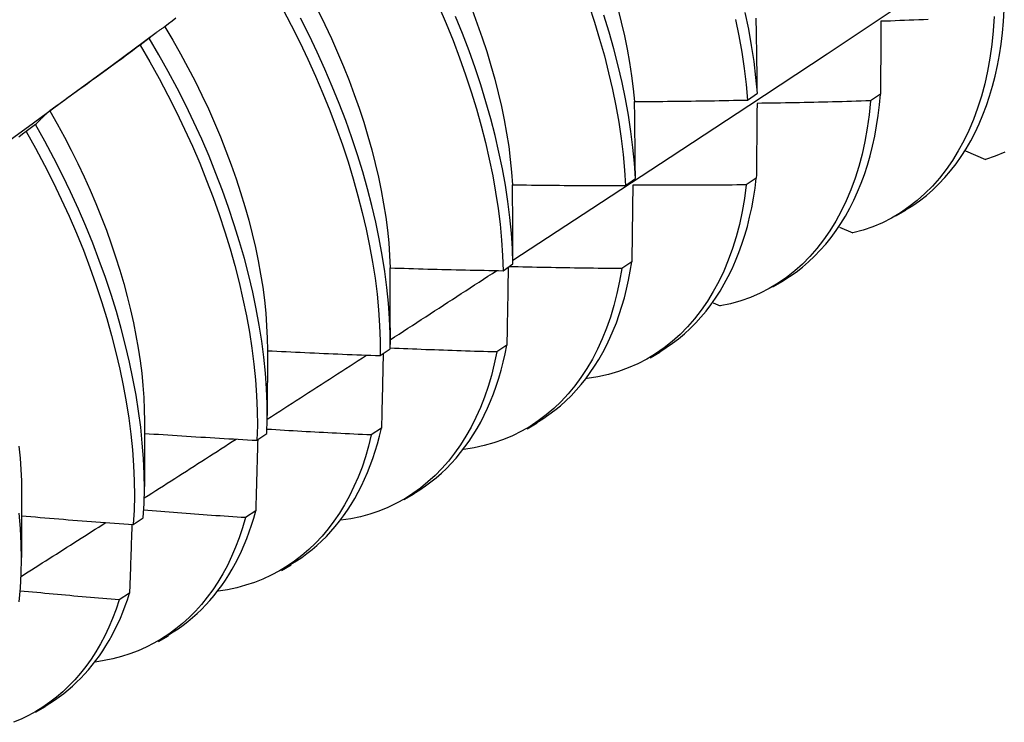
# Model space of a CAD drawing. Header units: inches. Extents: x 10 to 140, y 9 to 92.
# Tile 49 of 57: x 126.836 to 127.115, y 52.318 to 52.517. Entities that reach past the tile are written whole.
import ezdxf

# ---------------------------------------------------------------- set-up
doc = ezdxf.new("R2010")
doc.units = ezdxf.units.IN
doc.header["$LTSCALE"] = 8.944272
doc.header["$MEASUREMENT"] = 0
doc.layers.add('Visible Edges(ANSI)', color=7, linetype='Continuous', lineweight=25)

msp = doc.modelspace()

# ---------------------------------------------------------------- linework, layer by layer
at = {"layer": 'Visible Edges(ANSI)'}
for p, q in [((126.8623, 52.50408), (126.87474, 52.51328)), ((126.87276, 52.51171), (126.87016, 52.50973)), ((127.04219, 52.49418), (127.04497, 52.49614)), ((127.07983, 52.49588), (127.077, 52.49395)), ((126.84056, 52.48721), (126.83795, 52.48523)), ((127.10391, 52.47975), (127.10954, 52.47735)), ((127.00764, 52.46998), (127.01043, 52.47193)), ((127.04468, 52.47207), (127.04184, 52.47015)), ((127.08418, 52.46136), (127.08699, 52.46298)), ((127.06819, 52.45821), (127.07204, 52.45652)), ((126.97297, 52.44584), (126.97577, 52.44779)), ((127.00941, 52.44835), (127.00656, 52.44643)), ((127.04938, 52.44126), (127.0522, 52.44289)), ((127.03245, 52.43674), (127.03446, 52.43584)), ((126.941, 52.42964), (126.941, 52.4249)), ((126.90622, 52.4233), (126.9062, 52.40481)), ((126.93818, 52.42178), (126.94099, 52.42372)), ((126.97403, 52.42472), (126.97117, 52.42281)), ((127.01459, 52.42117), (127.0174, 52.4228)), ((126.99671, 52.41536), (126.99682, 52.41531)), ((126.87143, 52.40321), (126.8714, 52.38472)), ((126.93853, 52.40119), (126.93566, 52.39929)), ((126.97979, 52.40108), (126.9826, 52.40271)), ((126.90327, 52.3978), (126.90609, 52.39973)), ((126.83663, 52.38312), (126.8366, 52.36463)), ((126.94499, 52.38099), (126.9478, 52.38262)), ((126.90291, 52.37776), (126.90003, 52.37588)), ((126.86824, 52.3739), (126.87108, 52.37582)), ((126.91019, 52.3609), (126.913, 52.36252)), ((126.86718, 52.35444), (126.86429, 52.35257)), ((126.87539, 52.34081), (126.8782, 52.34243)), ((126.84059, 52.32072), (126.8434, 52.32234))]:
    msp.add_line(p, q, dxfattribs=at)
at = {"layer": 'Visible Edges(ANSI)', "flags": 128}
for points in [[(126.97577, 52.44886), (126.99806, 52.46342), (127.02032, 52.47802), (127.04254, 52.49265), (127.06472, 52.50731), (127.08685, 52.522), (127.10895, 52.53672), (127.13101, 52.55147), (127.15302, 52.56625), (127.175, 52.58105), (127.19693, 52.59588), (127.21883, 52.61073), (127.24069, 52.62561), (127.2625, 52.64051), (127.28428, 52.65543), (127.30601, 52.67037)], [(126.91048, 52.52012), (126.913, 52.51536), (126.91541, 52.51056), (126.9177, 52.50575), (126.91989, 52.50091), (126.92196, 52.49606), (126.92391, 52.49121), (126.92574, 52.48636), (126.92746, 52.48151), (126.92906, 52.47668), (126.93053, 52.47186), (126.93188, 52.46707), (126.9331, 52.46231), (126.93419, 52.45758), (126.93516, 52.4529), (126.936, 52.44826), (126.9367, 52.44368), (126.93727, 52.43916), (126.9377, 52.4347), (126.938, 52.43031), (126.93816, 52.42601), (126.93818, 52.42178)], [(126.9548, 52.52071), (126.95686, 52.51586), (126.95881, 52.51101), (126.96064, 52.50616), (126.96236, 52.50131), (126.96395, 52.49648), (126.96542, 52.49166), (126.96676, 52.48687), (126.96798, 52.48211), (126.96907, 52.47739), (126.97003, 52.47271), (126.97086, 52.46807), (126.97155, 52.46349), (126.97211, 52.45898), (126.97254, 52.45452), (126.97282, 52.45014), (126.97297, 52.44584)], [(126.99726, 52.52111), (126.99884, 52.51628), (127.00031, 52.51146), (127.00165, 52.50667), (127.00286, 52.50191), (127.00394, 52.49719), (127.0049, 52.49252), (127.00572, 52.48789), (127.0064, 52.48331), (127.00695, 52.4788), (127.00736, 52.47435), (127.00764, 52.46998)], [(127.00544, 52.5201), (127.00643, 52.51622), (127.00732, 52.51238), (127.00811, 52.50857), (127.00879, 52.5048), (127.00937, 52.50107), (127.00983, 52.49739), (127.01019, 52.49376)], [(126.88031, 52.51733), (126.87926, 52.51654), (126.87821, 52.51575), (126.87715, 52.51496)], [(126.94099, 52.42372), (126.94096, 52.42795), (126.9408, 52.43227), (126.94049, 52.43666), (126.94004, 52.44112), (126.93946, 52.44565), (126.93875, 52.45023), (126.93791, 52.45487), (126.93693, 52.45956), (126.93582, 52.46429), (126.93459, 52.46905), (126.93323, 52.47385), (126.93175, 52.47867), (126.93015, 52.4835), (126.92842, 52.48835), (126.92658, 52.4932), (126.92461, 52.49805), (126.92254, 52.5029), (126.92034, 52.50774), (126.91804, 52.51255), (126.91562, 52.51734)], [(126.92058, 52.5195), (126.92251, 52.51557), (126.92436, 52.51163), (126.92611, 52.50767), (126.92778, 52.50371), (126.92935, 52.49975), (126.93083, 52.49579), (126.93221, 52.49184), (126.9335, 52.4879), (126.93469, 52.48397), (126.93578, 52.48007), (126.93678, 52.4762), (126.93767, 52.47235), (126.93846, 52.46854), (126.93915, 52.46476), (126.93973, 52.46103), (126.9402, 52.45735), (126.94057, 52.45372), (126.94083, 52.45015), (126.94098, 52.44663)], [(126.97577, 52.44779), (126.97562, 52.4521), (126.97532, 52.45648), (126.97489, 52.46094), (126.97432, 52.46546), (126.97361, 52.47005), (126.97277, 52.47468), (126.9718, 52.47937), (126.9707, 52.48409), (126.96948, 52.48886), (126.96812, 52.49365), (126.96664, 52.49847), (126.96504, 52.5033), (126.96332, 52.50815), (126.96148, 52.513), (126.95952, 52.51785)], [(126.96417, 52.51976), (126.96565, 52.5158), (126.96704, 52.51185), (126.96833, 52.50791), (126.96952, 52.50399), (126.97061, 52.50008), (126.9716, 52.49621), (126.9725, 52.49236), (126.97328, 52.48855), (126.97397, 52.48478), (126.97455, 52.48105), (126.97502, 52.47737), (126.97538, 52.47374), (126.97564, 52.47017)], [(127.01043, 52.47193), (127.01015, 52.47631), (127.00973, 52.48076), (127.00917, 52.48528), (127.00847, 52.48986), (127.00764, 52.49449), (127.00668, 52.49917), (127.00559, 52.5039), (127.00436, 52.50866), (127.00301, 52.51345), (127.00154, 52.51826)], [(127.04497, 52.49614), (127.04456, 52.50059), (127.04402, 52.5051), (127.04333, 52.50967), (127.04251, 52.5143), (127.04155, 52.51898)], [(127.04497, 52.49614), (127.04496, 52.49704), (127.04495, 52.49793), (127.04494, 52.49883), (127.04492, 52.49972), (127.04491, 52.50061), (127.0449, 52.50151), (127.04489, 52.5024), (127.04487, 52.50329), (127.04486, 52.50418), (127.04485, 52.50506), (127.04483, 52.50595), (127.04482, 52.50684), (127.04481, 52.50773), (127.04479, 52.50861), (127.04478, 52.50949), (127.04476, 52.51038), (127.04475, 52.51126), (127.04473, 52.51214), (127.04472, 52.51302), (127.0447, 52.5139), (127.04469, 52.51478), (127.04467, 52.51566), (127.04466, 52.51653), (127.04464, 52.51741)], [(127.11204, 52.51784), (127.11177, 52.51381), (127.11137, 52.50988), (127.11083, 52.50606), (127.11015, 52.50235), (127.10935, 52.49875), (127.10841, 52.49527), (127.10735, 52.49192), (127.10616, 52.48868), (127.10485, 52.48558), (127.10342, 52.4826), (127.10187, 52.47976), (127.1002, 52.47705), (127.09842, 52.47449), (127.09653, 52.47207), (127.09454, 52.4698), (127.09243, 52.46768), (127.09022, 52.46571), (127.08791, 52.4639), (127.0855, 52.46225), (127.08299, 52.46076), (127.08039, 52.45944), (127.0777, 52.45829), (127.07491, 52.45732), (127.07204, 52.45652)], [(127.08695, 52.46303), (127.08897, 52.4643), (127.09093, 52.46567), (127.09282, 52.46715), (127.09464, 52.46874), (127.09639, 52.47043), (127.09808, 52.47222), (127.09969, 52.47411), (127.10122, 52.4761), (127.10269, 52.47818), (127.10407, 52.48036), (127.10538, 52.48263), (127.10662, 52.485), (127.10777, 52.48745), (127.10884, 52.48999), (127.10983, 52.49261), (127.11074, 52.49532), (127.11156, 52.49811), (127.1123, 52.50098), (127.11295, 52.50393), (127.11352, 52.50695), (127.11399, 52.51005), (127.11437, 52.51322), (127.11467, 52.51646), (127.11486, 52.51978)], [(126.87715, 52.51496), (126.87696, 52.51483), (126.87677, 52.51471), (126.87658, 52.51458), (126.87639, 52.51446), (126.87621, 52.51433), (126.87602, 52.5142), (126.87583, 52.51407), (126.87565, 52.51394), (126.87546, 52.51381), (126.87528, 52.51367), (126.87509, 52.51354), (126.87491, 52.5134), (126.87473, 52.51327), (126.87455, 52.51313), (126.87437, 52.51299), (126.87418, 52.51286), (126.874, 52.51272), (126.87382, 52.51257), (126.87365, 52.51243), (126.87347, 52.51229), (126.87329, 52.51214), (126.87311, 52.512), (126.87294, 52.51185), (126.87276, 52.51171)], [(126.87715, 52.51496), (126.87942, 52.51114), (126.88162, 52.50729), (126.88372, 52.50341), (126.88574, 52.49951), (126.88767, 52.49559), (126.88952, 52.49165), (126.89127, 52.4877), (126.89293, 52.48375), (126.8945, 52.4798), (126.89598, 52.47584), (126.89736, 52.4719), (126.89865, 52.46797), (126.89984, 52.46405), (126.90093, 52.46015), (126.90193, 52.45628), (126.90282, 52.45244), (126.90361, 52.44863), (126.9043, 52.44486), (126.90489, 52.44113), (126.90537, 52.43746), (126.90575, 52.43383), (126.90601, 52.43026), (126.90617, 52.42675), (126.90622, 52.4233)], [(127.03882, 52.517), (127.03976, 52.51233), (127.04057, 52.5077), (127.04125, 52.50313), (127.04179, 52.49862), (127.04219, 52.49418)], [(127.07996, 52.51648), (127.07995, 52.51563), (127.07995, 52.51479), (127.07994, 52.51394), (127.07994, 52.51309), (127.07993, 52.51223), (127.07993, 52.51138), (127.07992, 52.51053), (127.07992, 52.50967), (127.07991, 52.50882), (127.07991, 52.50796), (127.0799, 52.5071), (127.0799, 52.50625), (127.07989, 52.50539), (127.07989, 52.50453), (127.07988, 52.50367), (127.07988, 52.5028), (127.07987, 52.50194), (127.07987, 52.50108), (127.07986, 52.50021), (127.07986, 52.49935), (127.07985, 52.49848), (127.07984, 52.49762), (127.07984, 52.49675), (127.07983, 52.49588)], [(127.09333, 52.51697), (127.09199, 52.51692), (127.09065, 52.51687), (127.08932, 52.51682), (127.08798, 52.51677), (127.08664, 52.51672), (127.08531, 52.51667), (127.08397, 52.51662), (127.08263, 52.51657), (127.08129, 52.51653), (127.07996, 52.51648)], [(126.90609, 52.39973), (126.90619, 52.40388), (126.90615, 52.40812), (126.90597, 52.41244), (126.90565, 52.41684), (126.9052, 52.4213), (126.90461, 52.42583), (126.90389, 52.43042), (126.90304, 52.43507), (126.90206, 52.43976), (126.90095, 52.44449), (126.89971, 52.44925), (126.89835, 52.45405), (126.89686, 52.45887), (126.89525, 52.4637), (126.89352, 52.46855), (126.89167, 52.4734), (126.88971, 52.47825), (126.88762, 52.4831), (126.88543, 52.48793), (126.88311, 52.49275), (126.88069, 52.49754), (126.87816, 52.5023), (126.87551, 52.50702), (126.87276, 52.51171)], [(126.87016, 52.50973), (126.8691, 52.50894), (126.86805, 52.50816), (126.86699, 52.50737), (126.86593, 52.50659), (126.86487, 52.5058), (126.86381, 52.50502), (126.86274, 52.50424), (126.86168, 52.50346), (126.86062, 52.50268), (126.85955, 52.5019), (126.85849, 52.50113), (126.85742, 52.50035), (126.85636, 52.49958), (126.85529, 52.4988), (126.85422, 52.49803), (126.85316, 52.49726), (126.85209, 52.49648), (126.85102, 52.49571), (126.84995, 52.49495), (126.84888, 52.49418), (126.84781, 52.49341), (126.84674, 52.49264), (126.84566, 52.49188), (126.84459, 52.49111)], [(126.87016, 52.50973), (126.87291, 52.50504), (126.87554, 52.50031), (126.87807, 52.49555), (126.88048, 52.49076), (126.88279, 52.48594), (126.88498, 52.48111), (126.88705, 52.47626), (126.88901, 52.47141), (126.89085, 52.46656), (126.89257, 52.46171), (126.89417, 52.45688), (126.89564, 52.45206), (126.897, 52.44727), (126.89822, 52.4425), (126.89932, 52.43777), (126.90029, 52.43309), (126.90114, 52.42845), (126.90185, 52.42386), (126.90242, 52.41934), (126.90287, 52.41488), (126.90318, 52.41048), (126.90335, 52.40617), (126.90338, 52.40194), (126.90327, 52.3978)], [(126.82879, 52.47961), (126.83997, 52.48777), (126.85114, 52.49593), (126.86229, 52.50408)], [(127.05214, 52.44296), (127.05407, 52.44416), (127.05594, 52.44546), (127.05774, 52.44686), (127.05949, 52.44835), (127.06117, 52.44994), (127.0628, 52.45161), (127.06435, 52.45338), (127.06584, 52.45524), (127.06727, 52.45718), (127.06862, 52.45921), (127.06991, 52.46133), (127.07113, 52.46353), (127.07227, 52.46581), (127.07335, 52.46817), (127.07434, 52.47061), (127.07527, 52.47313), (127.07612, 52.47572), (127.07689, 52.47839), (127.07758, 52.48113), (127.07819, 52.48394), (127.07873, 52.48683), (127.07918, 52.48978), (127.07955, 52.4928), (127.07983, 52.49588)], [(127.01019, 52.49376), (127.01152, 52.49377), (127.01286, 52.49378), (127.01419, 52.49378), (127.01552, 52.49379), (127.01686, 52.4938), (127.01819, 52.49381), (127.01952, 52.49383), (127.02086, 52.49384), (127.02219, 52.49385), (127.02352, 52.49387), (127.02486, 52.49389), (127.02619, 52.4939), (127.02752, 52.49392), (127.02886, 52.49394), (127.03019, 52.49396), (127.03152, 52.49398), (127.03285, 52.494), (127.03419, 52.49402), (127.03552, 52.49405), (127.03685, 52.49407), (127.03819, 52.4941), (127.03952, 52.49412), (127.04085, 52.49415), (127.04219, 52.49418)], [(127.01043, 52.47193), (127.01042, 52.47285), (127.01042, 52.47377), (127.01041, 52.47469), (127.0104, 52.4756), (127.01039, 52.47652), (127.01038, 52.47744), (127.01037, 52.47835), (127.01036, 52.47926), (127.01036, 52.48018), (127.01035, 52.48109), (127.01034, 52.482), (127.01033, 52.48291), (127.01032, 52.48382), (127.01031, 52.48473), (127.0103, 52.48563), (127.01028, 52.48654), (127.01027, 52.48745), (127.01026, 52.48835), (127.01025, 52.48926), (127.01024, 52.49016), (127.01023, 52.49106), (127.01021, 52.49196), (127.0102, 52.49286), (127.01019, 52.49376)], [(127.077, 52.49395), (127.07661, 52.49001), (127.07608, 52.48618), (127.07541, 52.48246), (127.07461, 52.47885), (127.07369, 52.47537), (127.07263, 52.47201), (127.07145, 52.46877), (127.07014, 52.46565), (127.06871, 52.46267), (127.06717, 52.45983), (127.06551, 52.45712), (127.06373, 52.45455), (127.06185, 52.45213), (127.05985, 52.44985), (127.05775, 52.44772), (127.05555, 52.44575), (127.05324, 52.44393), (127.05084, 52.44227), (127.04833, 52.44077), (127.04574, 52.43944), (127.04305, 52.43828), (127.04027, 52.43729), (127.03741, 52.43647), (127.03446, 52.43584)], [(127.04488, 52.49323), (127.04487, 52.49236), (127.04486, 52.49149), (127.04486, 52.49062), (127.04485, 52.48974), (127.04484, 52.48887), (127.04483, 52.48799), (127.04483, 52.48711), (127.04482, 52.48623), (127.04481, 52.48536), (127.0448, 52.48448), (127.04479, 52.4836), (127.04479, 52.48271), (127.04478, 52.48183), (127.04477, 52.48095), (127.04476, 52.48006), (127.04475, 52.47918), (127.04474, 52.47829), (127.04474, 52.47741), (127.04473, 52.47652), (127.04472, 52.47563), (127.04471, 52.47474), (127.0447, 52.47385), (127.04469, 52.47296), (127.04468, 52.47207)], [(127.077, 52.49395), (127.07566, 52.49391), (127.07432, 52.49387), (127.07298, 52.49383), (127.07165, 52.49379), (127.07031, 52.49375), (127.06897, 52.49371), (127.06763, 52.49368), (127.06629, 52.49364), (127.06495, 52.49361), (127.06362, 52.49358), (127.06228, 52.49355), (127.06094, 52.49352), (127.0596, 52.49349), (127.05826, 52.49346), (127.05692, 52.49343), (127.05559, 52.4934), (127.05425, 52.49338), (127.05291, 52.49336), (127.05157, 52.49333), (127.05023, 52.49331), (127.04889, 52.49329), (127.04755, 52.49327), (127.04622, 52.49325), (127.04488, 52.49323)], [(126.84459, 52.49111), (126.84441, 52.49096), (126.84424, 52.49081), (126.84407, 52.49066), (126.84389, 52.49051), (126.84372, 52.49035), (126.84355, 52.49019), (126.84338, 52.49004), (126.84321, 52.48988), (126.84304, 52.48972), (126.84287, 52.48956), (126.8427, 52.4894), (126.84253, 52.48924), (126.84236, 52.48907), (126.84219, 52.48891), (126.84203, 52.48874), (126.84186, 52.48858), (126.8417, 52.48841), (126.84153, 52.48824), (126.84137, 52.48807), (126.8412, 52.4879), (126.84104, 52.48773), (126.84088, 52.48756), (126.84072, 52.48739), (126.84056, 52.48721)], [(126.84459, 52.49111), (126.8467, 52.48742), (126.84873, 52.48371), (126.85067, 52.47997), (126.85254, 52.47621), (126.85433, 52.47244), (126.85603, 52.46865), (126.85765, 52.46486), (126.85918, 52.46107), (126.86063, 52.45728), (126.86199, 52.45349), (126.86326, 52.44972), (126.86445, 52.44595), (126.86554, 52.4422), (126.86655, 52.43848), (126.86746, 52.43477), (126.86828, 52.4311), (126.86901, 52.42746), (126.86965, 52.42386), (126.87019, 52.42029), (126.87063, 52.41677), (126.87097, 52.4133), (126.87122, 52.40988), (126.87137, 52.40652), (126.87142, 52.40321)], [(126.87108, 52.37582), (126.8713, 52.37989), (126.87139, 52.38404), (126.87133, 52.38829), (126.87114, 52.39261), (126.87081, 52.39701), (126.87035, 52.40148), (126.86976, 52.40602), (126.86903, 52.41061), (126.86817, 52.41526), (126.86719, 52.41995), (126.86607, 52.42468), (126.86483, 52.42945), (126.86346, 52.43425), (126.86197, 52.43906), (126.86036, 52.4439), (126.85863, 52.44875), (126.85677, 52.4536), (126.8548, 52.45845), (126.85271, 52.46329), (126.85051, 52.46813), (126.84819, 52.47294), (126.84576, 52.47773), (126.84321, 52.48249), (126.84056, 52.48721)], [(126.83795, 52.48523), (126.83687, 52.48447), (126.8358, 52.48371)], [(126.83795, 52.48523), (126.8406, 52.4805), (126.84313, 52.47574), (126.84556, 52.47095), (126.84787, 52.46614), (126.85007, 52.4613), (126.85215, 52.45646), (126.85411, 52.45161), (126.85595, 52.44676), (126.85768, 52.44191), (126.85928, 52.43707), (126.86076, 52.43226), (126.86212, 52.42746), (126.86335, 52.4227), (126.86445, 52.41797), (126.86543, 52.41328), (126.86628, 52.40864), (126.86699, 52.40405), (126.86758, 52.39952), (126.86803, 52.39505), (126.86835, 52.39066), (126.86853, 52.38634), (126.86857, 52.3821), (126.86848, 52.37795), (126.86824, 52.3739)], [(127.11504, 52.47945), (127.11234, 52.47831), (127.10954, 52.47735)], [(126.97564, 52.47017), (126.97697, 52.47015), (126.9783, 52.47013), (126.97964, 52.47012), (126.98097, 52.4701), (126.9823, 52.47008), (126.98364, 52.47007), (126.98497, 52.47006), (126.9863, 52.47004), (126.98764, 52.47003), (126.98897, 52.47002), (126.9903, 52.47001), (126.99163, 52.47001), (126.99297, 52.47), (126.9943, 52.46999), (126.99563, 52.46999), (126.99697, 52.46998), (126.9983, 52.46998), (126.99963, 52.46997), (127.00097, 52.46997), (127.0023, 52.46997), (127.00364, 52.46997), (127.00497, 52.46997), (127.0063, 52.46997), (127.00764, 52.46998)], [(126.97577, 52.44779), (126.97577, 52.44873), (126.97577, 52.44967), (126.97576, 52.45062), (126.97576, 52.45155), (126.97575, 52.45249), (126.97575, 52.45343), (126.97575, 52.45437), (126.97574, 52.4553), (126.97574, 52.45624), (126.97573, 52.45717), (126.97573, 52.45811), (126.97572, 52.45904), (126.97572, 52.45997), (126.97571, 52.4609), (126.9757, 52.46184), (126.9757, 52.46276), (126.97569, 52.46369), (126.97568, 52.46462), (126.97568, 52.46555), (126.97567, 52.46647), (126.97566, 52.4674), (126.97565, 52.46832), (126.97564, 52.46925), (126.97564, 52.47017)], [(127.04184, 52.47015), (127.04132, 52.4663), (127.04067, 52.46257), (127.03988, 52.45896), (127.03896, 52.45546), (127.03791, 52.45209), (127.03674, 52.44885), (127.03544, 52.44573), (127.03402, 52.44275), (127.03248, 52.4399), (127.03082, 52.43718), (127.02905, 52.43461), (127.02716, 52.43218), (127.02517, 52.4299), (127.02308, 52.42777), (127.02087, 52.42578), (127.01857, 52.42396), (127.01617, 52.42229), (127.01367, 52.42079), (127.01108, 52.41945), (127.0084, 52.41827), (127.00563, 52.41727), (127.00278, 52.41644), (126.99984, 52.41578), (126.99682, 52.41531)], [(127.0097, 52.47006), (127.00969, 52.46917), (127.00968, 52.46827), (127.00967, 52.46737), (127.00965, 52.46648), (127.00964, 52.46558), (127.00963, 52.46468), (127.00962, 52.46378), (127.00961, 52.46288), (127.0096, 52.46198), (127.00959, 52.46107), (127.00958, 52.46017), (127.00956, 52.45927), (127.00955, 52.45836), (127.00954, 52.45745), (127.00953, 52.45655), (127.00952, 52.45564), (127.0095, 52.45473), (127.00949, 52.45382), (127.00948, 52.45291), (127.00947, 52.452), (127.00945, 52.45109), (127.00944, 52.45017), (127.00943, 52.44926), (127.00941, 52.44835)], [(127.04184, 52.47015), (127.0405, 52.47013), (127.03916, 52.47012), (127.03782, 52.4701), (127.03648, 52.47009), (127.03514, 52.47008), (127.0338, 52.47007), (127.03246, 52.47006), (127.03112, 52.47005), (127.02979, 52.47004), (127.02845, 52.47004), (127.02711, 52.47003), (127.02577, 52.47003), (127.02443, 52.47003), (127.02309, 52.47002), (127.02175, 52.47002), (127.02041, 52.47002), (127.01907, 52.47002), (127.01773, 52.47003), (127.01639, 52.47003), (127.01505, 52.47003), (127.01371, 52.47004), (127.01238, 52.47004), (127.01104, 52.47005), (127.0097, 52.47006)], [(127.01733, 52.42289), (127.01916, 52.42403), (127.02094, 52.42526), (127.02267, 52.42657), (127.02434, 52.42797), (127.02595, 52.42945), (127.02751, 52.43102), (127.02901, 52.43266), (127.03045, 52.43439), (127.03183, 52.4362), (127.03316, 52.43809), (127.03442, 52.44005), (127.03561, 52.44209), (127.03674, 52.44421), (127.03781, 52.4464), (127.03881, 52.44866), (127.03975, 52.45099), (127.04061, 52.45339), (127.04141, 52.45586), (127.04214, 52.4584), (127.04279, 52.46101), (127.04338, 52.46368), (127.04389, 52.46641), (127.04432, 52.46921), (127.04468, 52.47207)], [(126.98252, 52.40282), (126.98426, 52.4039), (126.98595, 52.40505), (126.98759, 52.40628), (126.98918, 52.40758), (126.99073, 52.40897), (126.99222, 52.41042), (126.99366, 52.41196), (126.99505, 52.41356), (126.99639, 52.41524), (126.99767, 52.41698), (126.9989, 52.4188), (127.00007, 52.42068), (127.00118, 52.42264), (127.00224, 52.42466), (127.00324, 52.42675), (127.00417, 52.4289), (127.00505, 52.43111), (127.00587, 52.43339), (127.00662, 52.43574), (127.00731, 52.43814), (127.00793, 52.4406), (127.00849, 52.44313), (127.00899, 52.44571), (127.00941, 52.44835)], [(126.94098, 52.44663), (126.94231, 52.44659), (126.94365, 52.44655), (126.94498, 52.44651), (126.94631, 52.44647), (126.94764, 52.44643), (126.94898, 52.44639), (126.95031, 52.44635), (126.95164, 52.44631), (126.95297, 52.44628), (126.95431, 52.44624), (126.95564, 52.44621), (126.95697, 52.44617), (126.9583, 52.44614), (126.95964, 52.44611), (126.96097, 52.44608), (126.9623, 52.44605), (126.96363, 52.44602), (126.96497, 52.44599), (126.9663, 52.44596), (126.96763, 52.44594), (126.96897, 52.44591), (126.9703, 52.44589), (126.97163, 52.44587), (126.97297, 52.44584)], [(126.941, 52.42964), (126.94101, 52.43035), (126.94101, 52.43107), (126.94101, 52.43178), (126.94101, 52.43249), (126.94101, 52.4332), (126.94101, 52.43391), (126.94101, 52.43463), (126.94101, 52.43534), (126.94101, 52.43604), (126.94101, 52.43675), (126.941, 52.43746), (126.941, 52.43817), (126.941, 52.43888), (126.941, 52.43959), (126.941, 52.44029), (126.941, 52.441), (126.941, 52.44171), (126.941, 52.44241), (126.94099, 52.44312), (126.94099, 52.44382), (126.94099, 52.44452), (126.94099, 52.44523), (126.94098, 52.44593), (126.94098, 52.44663)], [(126.941, 52.42626), (126.94226, 52.42708), (126.94352, 52.4279), (126.94478, 52.42871), (126.94603, 52.42953), (126.94729, 52.43034), (126.94855, 52.43116), (126.94981, 52.43198), (126.95107, 52.43279), (126.95233, 52.43361), (126.95359, 52.43443), (126.95485, 52.43525), (126.9561, 52.43606), (126.95736, 52.43688), (126.95862, 52.4377), (126.95988, 52.43852), (126.96114, 52.43933), (126.96239, 52.44015), (126.96365, 52.44097), (126.96491, 52.44179), (126.96617, 52.4426), (126.96742, 52.44342), (126.96868, 52.44424), (126.96994, 52.44506), (126.97119, 52.44588)], [(127.00656, 52.44643), (127.00595, 52.44283), (127.00521, 52.43933), (127.00434, 52.43594), (127.00336, 52.43267), (127.00225, 52.42952), (127.00103, 52.42649), (126.9997, 52.42358), (126.99825, 52.42079), (126.99669, 52.41813), (126.99503, 52.4156), (126.99326, 52.4132), (126.99139, 52.41094), (126.98942, 52.40882), (126.98736, 52.40683), (126.98519, 52.40499), (126.98294, 52.40329), (126.9806, 52.40173), (126.97816, 52.40033), (126.97564, 52.39908), (126.97304, 52.39799), (126.97036, 52.39705), (126.9676, 52.39627), (126.96477, 52.39565), (126.96186, 52.3952)], [(126.97442, 52.44685), (126.9744, 52.44594), (126.97439, 52.44502), (126.97437, 52.44411), (126.97436, 52.4432), (126.97434, 52.44228), (126.97433, 52.44136), (126.97431, 52.44045), (126.9743, 52.43953), (126.97428, 52.43861), (126.97427, 52.43769), (126.97425, 52.43677), (126.97423, 52.43585), (126.97422, 52.43492), (126.9742, 52.434), (126.97418, 52.43308), (126.97417, 52.43215), (126.97415, 52.43122), (126.97413, 52.4303), (126.97412, 52.42937), (126.9741, 52.42844), (126.97408, 52.42751), (126.97407, 52.42658), (126.97405, 52.42565), (126.97403, 52.42472)], [(127.00656, 52.44643), (127.00523, 52.44644), (127.00389, 52.44646), (127.00256, 52.44647), (127.00123, 52.44648), (126.9999, 52.4465), (126.99856, 52.44651), (126.99723, 52.44653), (126.9959, 52.44655), (126.99457, 52.44656), (126.99323, 52.44658), (126.9919, 52.4466), (126.99057, 52.44663), (126.98924, 52.44665), (126.9879, 52.44667), (126.98657, 52.4467), (126.98524, 52.44672), (126.98391, 52.44675), (126.98257, 52.44678), (126.98124, 52.44681), (126.97991, 52.44683), (126.97858, 52.44687), (126.97724, 52.4469), (126.97591, 52.44693), (126.97458, 52.44696)], [(126.90622, 52.42316), (126.90755, 52.42309), (126.90889, 52.42303), (126.91022, 52.42296), (126.91155, 52.4229), (126.91288, 52.42283), (126.91421, 52.42277), (126.91554, 52.42271), (126.91687, 52.42264), (126.9182, 52.42258), (126.91953, 52.42252), (126.92086, 52.42246), (126.9222, 52.42241), (126.92353, 52.42235), (126.92486, 52.42229), (126.92619, 52.42224), (126.92752, 52.42218), (126.92885, 52.42213), (126.93019, 52.42208), (126.93152, 52.42203), (126.93285, 52.42198), (126.93418, 52.42193), (126.93551, 52.42188), (126.93684, 52.42183), (126.93818, 52.42178)], [(126.97117, 52.42281), (126.97047, 52.41945), (126.96965, 52.41619), (126.96872, 52.41304), (126.96768, 52.40999), (126.96654, 52.40706), (126.96528, 52.40423), (126.96392, 52.40153), (126.96246, 52.39894), (126.9609, 52.39647), (126.95925, 52.39412), (126.95749, 52.3919), (126.95565, 52.3898), (126.95371, 52.38782), (126.95169, 52.38598), (126.94958, 52.38427), (126.94738, 52.38269), (126.9451, 52.38125), (126.94275, 52.37994), (126.94031, 52.37878), (126.9378, 52.37775), (126.93522, 52.37687), (126.93257, 52.37614), (126.92984, 52.37556), (126.92705, 52.37512)], [(126.93901, 52.42235), (126.93899, 52.42148), (126.93897, 52.42061), (126.93895, 52.41973), (126.93893, 52.41886), (126.93891, 52.41798), (126.9389, 52.4171), (126.93888, 52.41622), (126.93886, 52.41535), (126.93884, 52.41447), (126.93882, 52.41359), (126.9388, 52.41271), (126.93878, 52.41182), (126.93876, 52.41094), (126.93874, 52.41006), (126.93872, 52.40918), (126.9387, 52.40829), (126.93868, 52.40741), (126.93866, 52.40652), (126.93864, 52.40563), (126.93861, 52.40475), (126.93859, 52.40386), (126.93857, 52.40297), (126.93855, 52.40208), (126.93853, 52.40119)], [(126.97117, 52.42281), (126.96991, 52.42285), (126.96865, 52.42288), (126.96739, 52.42292), (126.96614, 52.42296), (126.96488, 52.42299), (126.96362, 52.42303), (126.96236, 52.42307), (126.96111, 52.42311), (126.95985, 52.42315), (126.95859, 52.42319), (126.95733, 52.42324), (126.95608, 52.42328), (126.95482, 52.42333), (126.95356, 52.42337), (126.95231, 52.42342), (126.95105, 52.42346), (126.94979, 52.42351), (126.94853, 52.42356), (126.94728, 52.42361), (126.94602, 52.42366), (126.94476, 52.42371), (126.94351, 52.42377), (126.94225, 52.42382), (126.94099, 52.42387)], [(126.94771, 52.38275), (126.94935, 52.38376), (126.95096, 52.38484), (126.95251, 52.38599), (126.95403, 52.3872), (126.9555, 52.38849), (126.95693, 52.38984), (126.95831, 52.39126), (126.95964, 52.39274), (126.96093, 52.39429), (126.96217, 52.3959), (126.96336, 52.39757), (126.9645, 52.39931), (126.96559, 52.4011), (126.96663, 52.40296), (126.96762, 52.40488), (126.96855, 52.40686), (126.96943, 52.4089), (126.97026, 52.41099), (126.97103, 52.41314), (126.97175, 52.41535), (126.97241, 52.41761), (126.97301, 52.41992), (126.97355, 52.4223), (126.97403, 52.42472)], [(126.90619, 52.40379), (126.90736, 52.40454), (126.90853, 52.4053), (126.90971, 52.40605), (126.91088, 52.40681), (126.91205, 52.40756), (126.91322, 52.40832), (126.91439, 52.40908), (126.91557, 52.40983), (126.91674, 52.41059), (126.91791, 52.41134), (126.91908, 52.4121), (126.92025, 52.41285), (126.92142, 52.41361), (126.92259, 52.41436), (126.92377, 52.41512), (126.92494, 52.41588), (126.92611, 52.41663), (126.92728, 52.41739), (126.92845, 52.41815), (126.92962, 52.4189), (126.93079, 52.41966), (126.93196, 52.42042), (126.93313, 52.42117), (126.9343, 52.42193)], [(126.93566, 52.39929), (126.93443, 52.39935), (126.93319, 52.39941), (126.93196, 52.39947), (126.93073, 52.39952), (126.9295, 52.39958), (126.92827, 52.39965), (126.92704, 52.39971), (126.92581, 52.39977), (126.92458, 52.39983), (126.92335, 52.3999), (126.92212, 52.39996), (126.92089, 52.40003), (126.91966, 52.40009), (126.91843, 52.40016), (126.9172, 52.40023), (126.91597, 52.4003), (126.91474, 52.40037), (126.91351, 52.40044), (126.91228, 52.40051), (126.91105, 52.40058), (126.90982, 52.40065), (126.90859, 52.40073), (126.90737, 52.4008), (126.90614, 52.40088)], [(126.91291, 52.36267), (126.91445, 52.36362), (126.91597, 52.36463), (126.91744, 52.36569), (126.91888, 52.36682), (126.92027, 52.36801), (126.92163, 52.36926), (126.92295, 52.37057), (126.92422, 52.37193), (126.92546, 52.37335), (126.92665, 52.37483), (126.9278, 52.37637), (126.92891, 52.37796), (126.92997, 52.37961), (126.93099, 52.38131), (126.93196, 52.38306), (126.93288, 52.38487), (126.93376, 52.38673), (126.93459, 52.38865), (126.93537, 52.39061), (126.93611, 52.39263), (126.93679, 52.39469), (126.93742, 52.39681), (126.938, 52.39898), (126.93853, 52.40119)], [(126.87135, 52.38144), (126.87243, 52.38214), (126.87352, 52.38283), (126.87461, 52.38352), (126.87569, 52.38422), (126.87678, 52.38491), (126.87786, 52.38561), (126.87895, 52.3863), (126.88003, 52.387), (126.88112, 52.38769), (126.8822, 52.38839), (126.88329, 52.38908), (126.88437, 52.38978), (126.88546, 52.39047), (126.88654, 52.39117), (126.88763, 52.39187), (126.88871, 52.39256), (126.8898, 52.39326), (126.89088, 52.39395), (126.89197, 52.39465), (126.89305, 52.39535), (126.89414, 52.39604), (126.89522, 52.39674), (126.8963, 52.39743), (126.89739, 52.39813)], [(126.87142, 52.39975), (126.87275, 52.39966), (126.87407, 52.39957), (126.8754, 52.39948), (126.87673, 52.39939), (126.87805, 52.3993), (126.87938, 52.39922), (126.8807, 52.39913), (126.88203, 52.39904), (126.88336, 52.39896), (126.88468, 52.39888), (126.88601, 52.39879), (126.88734, 52.39871), (126.88867, 52.39863), (126.88999, 52.39855), (126.89132, 52.39847), (126.89265, 52.39839), (126.89397, 52.39832), (126.8953, 52.39824), (126.89663, 52.39816), (126.89796, 52.39809), (126.89929, 52.39801), (126.90061, 52.39794), (126.90194, 52.39787), (126.90327, 52.3978)], [(126.93566, 52.39929), (126.93488, 52.39617), (126.934, 52.39314), (126.93302, 52.39021), (126.93193, 52.38738), (126.93075, 52.38466), (126.92947, 52.38205), (126.9281, 52.37954), (126.92663, 52.37714), (126.92507, 52.37486), (126.92343, 52.37268), (126.9217, 52.37062), (126.91988, 52.36868), (126.91798, 52.36686), (126.916, 52.36515), (126.91395, 52.36357), (126.91181, 52.36211), (126.90961, 52.36077), (126.90733, 52.35956), (126.90498, 52.35848), (126.90256, 52.35752), (126.90007, 52.3567), (126.89753, 52.35601), (126.89492, 52.35546), (126.89225, 52.35504)], [(126.90348, 52.39794), (126.90346, 52.39711), (126.90344, 52.39628), (126.90342, 52.39544), (126.90339, 52.39461), (126.90337, 52.39377), (126.90335, 52.39293), (126.90333, 52.39209), (126.9033, 52.39126), (126.90328, 52.39042), (126.90326, 52.38958), (126.90323, 52.38874), (126.90321, 52.3879), (126.90319, 52.38706), (126.90316, 52.38622), (126.90314, 52.38537), (126.90311, 52.38453), (126.90309, 52.38369), (126.90306, 52.38284), (126.90304, 52.382), (126.90301, 52.38115), (126.90299, 52.38031), (126.90296, 52.37946), (126.90294, 52.37861), (126.90291, 52.37776)], [(126.83588, 52.39609), (126.8362, 52.39277), (126.83643, 52.3895), (126.83657, 52.38629), (126.83662, 52.38312)], [(126.90003, 52.37588), (126.89883, 52.37595), (126.89763, 52.37603), (126.89643, 52.37611), (126.89523, 52.37619), (126.89402, 52.37627), (126.89282, 52.37635), (126.89162, 52.37643), (126.89042, 52.37652), (126.88922, 52.3766), (126.88802, 52.37669), (126.88682, 52.37677), (126.88562, 52.37686), (126.88442, 52.37694), (126.88322, 52.37703), (126.88202, 52.37712), (126.88081, 52.37721), (126.87961, 52.3773), (126.87841, 52.37739), (126.87721, 52.37748), (126.87601, 52.37757), (126.87481, 52.37767), (126.87361, 52.37776), (126.87241, 52.37786), (126.87121, 52.37795)], [(126.8781, 52.34259), (126.87956, 52.34348), (126.88098, 52.34441), (126.88237, 52.3454), (126.88372, 52.34644), (126.88504, 52.34754), (126.88633, 52.34869), (126.88758, 52.34989), (126.8888, 52.35114), (126.88997, 52.35244), (126.89112, 52.35379), (126.89222, 52.35519), (126.89329, 52.35665), (126.89432, 52.35815), (126.89531, 52.3597), (126.89626, 52.36129), (126.89717, 52.36294), (126.89804, 52.36463), (126.89886, 52.36637), (126.89965, 52.36816), (126.90039, 52.36999), (126.90109, 52.37186), (126.90174, 52.37379), (126.90235, 52.37575), (126.90291, 52.37776)], [(126.83594, 52.352), (126.83629, 52.35597), (126.8365, 52.36004), (126.83658, 52.36421), (126.83651, 52.36846), (126.83631, 52.37279), (126.83597, 52.37719)], [(126.83662, 52.3764), (126.83793, 52.37629), (126.83925, 52.37617), (126.84057, 52.37606), (126.84188, 52.37595), (126.8432, 52.37584), (126.84452, 52.37573), (126.84583, 52.37562), (126.84715, 52.37551), (126.84847, 52.3754), (126.84979, 52.3753), (126.8511, 52.37519), (126.85242, 52.37509), (126.85374, 52.37498), (126.85506, 52.37488), (126.85638, 52.37478), (126.85769, 52.37468), (126.85901, 52.37458), (126.86033, 52.37448), (126.86165, 52.37438), (126.86297, 52.37428), (126.86429, 52.37418), (126.86561, 52.37409), (126.86692, 52.37399), (126.86824, 52.3739)], [(126.90003, 52.37588), (126.89919, 52.37298), (126.89825, 52.37018), (126.89722, 52.36747), (126.8961, 52.36486), (126.89489, 52.36235), (126.8936, 52.35993), (126.89222, 52.35762), (126.89075, 52.3554), (126.8892, 52.3533), (126.88758, 52.35129), (126.88587, 52.34939), (126.88409, 52.3476), (126.88223, 52.34592), (126.8803, 52.34435), (126.87831, 52.34289), (126.87624, 52.34154), (126.8741, 52.3403), (126.8719, 52.33918), (126.86964, 52.33818), (126.86731, 52.3373), (126.86493, 52.33653), (126.86249, 52.33589), (126.85999, 52.33537), (126.85744, 52.33497)], [(126.83647, 52.35922), (126.83747, 52.35985), (126.83847, 52.36049), (126.83947, 52.36112), (126.84047, 52.36176), (126.84147, 52.36239), (126.84247, 52.36303), (126.84347, 52.36366), (126.84447, 52.3643), (126.84547, 52.36493), (126.84647, 52.36557), (126.84747, 52.36621), (126.84847, 52.36684), (126.84947, 52.36748), (126.85046, 52.36811), (126.85146, 52.36875), (126.85246, 52.36939), (126.85346, 52.37002), (126.85446, 52.37066), (126.85546, 52.3713), (126.85646, 52.37193), (126.85745, 52.37257), (126.85845, 52.37321), (126.85945, 52.37384), (126.86045, 52.37448)], [(126.86785, 52.37392), (126.86783, 52.37312), (126.8678, 52.37231), (126.86777, 52.37151), (126.86775, 52.3707), (126.86772, 52.36989), (126.86769, 52.36908), (126.86767, 52.36827), (126.86764, 52.36746), (126.86761, 52.36665), (126.86758, 52.36584), (126.86756, 52.36503), (126.86753, 52.36422), (126.8675, 52.36341), (126.86747, 52.3626), (126.86745, 52.36178), (126.86742, 52.36097), (126.86739, 52.36016), (126.86736, 52.35934), (126.86733, 52.35853), (126.8673, 52.35771), (126.86727, 52.3569), (126.86724, 52.35608), (126.86721, 52.35526), (126.86718, 52.35444)], [(126.86429, 52.35257), (126.8634, 52.3499), (126.86241, 52.34731), (126.86135, 52.34482), (126.8602, 52.34242), (126.85897, 52.3401), (126.85767, 52.33788), (126.85628, 52.33576), (126.85482, 52.33372), (126.85329, 52.33178), (126.85169, 52.32994), (126.85002, 52.3282), (126.84827, 52.32655), (126.84647, 52.32501), (126.84459, 52.32356), (126.84265, 52.32222), (126.84065, 52.32098), (126.83859, 52.31985), (126.83648, 52.31882), (126.8343, 52.31789)], [(126.86429, 52.35257), (126.86312, 52.35266), (126.86195, 52.35276), (126.86078, 52.35286), (126.85961, 52.35296), (126.85844, 52.35306), (126.85727, 52.35316), (126.8561, 52.35326), (126.85493, 52.35336), (126.85376, 52.35346), (126.85259, 52.35357), (126.85142, 52.35367), (126.85025, 52.35378), (126.84909, 52.35388), (126.84792, 52.35399), (126.84675, 52.35409), (126.84558, 52.3542), (126.84441, 52.35431), (126.84324, 52.35442), (126.84207, 52.35453), (126.8409, 52.35464), (126.83973, 52.35475), (126.83857, 52.35486), (126.8374, 52.35498), (126.83623, 52.35509)], [(126.8433, 52.32251), (126.84466, 52.32333), (126.84599, 52.3242), (126.84729, 52.32511), (126.84856, 52.32607), (126.84981, 52.32707), (126.85102, 52.32812), (126.8522, 52.32922), (126.85336, 52.33036), (126.85448, 52.33154), (126.85557, 52.33277), (126.85662, 52.33404), (126.85765, 52.33536), (126.85864, 52.33672), (126.85959, 52.33813), (126.86052, 52.33957), (126.8614, 52.34106), (126.86225, 52.34259), (126.86307, 52.34416), (126.86385, 52.34577), (126.86459, 52.34743), (126.8653, 52.34912), (126.86597, 52.35086), (126.86659, 52.35263), (126.86718, 52.35444)]]:
    msp.add_lwpolyline(points, dxfattribs=at)

doc.saveas('drawing.dxf')
